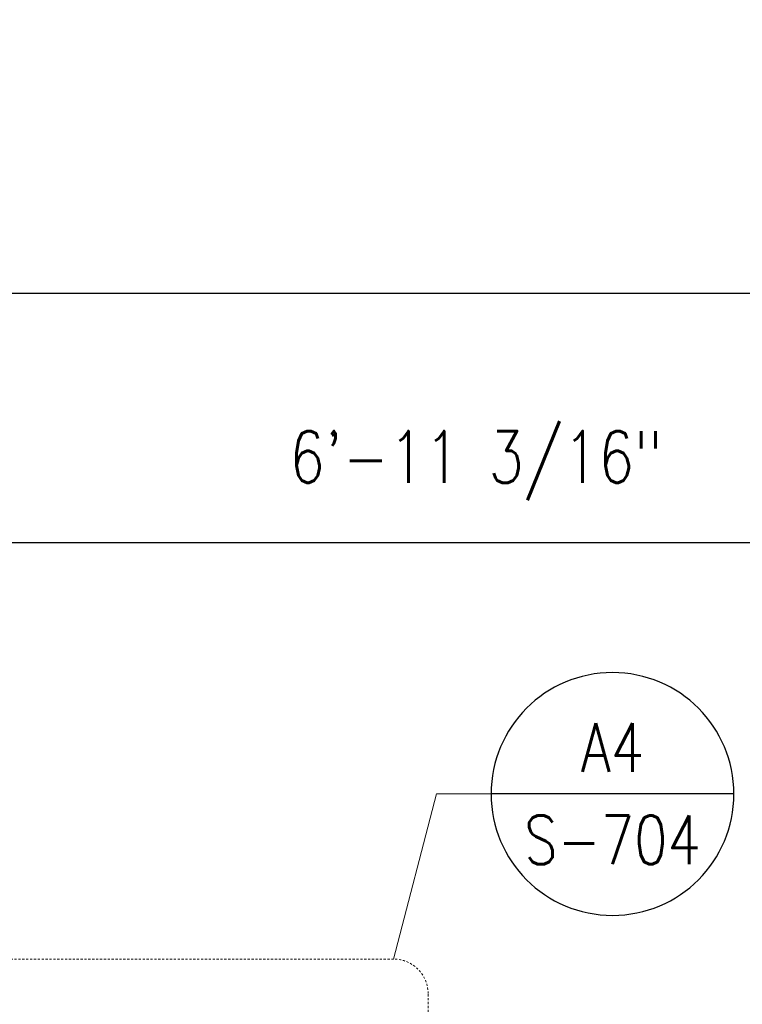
# Model space of a CAD drawing. Header units: inches. Extents: x -331 to 1885, y 0 to 376.
# Tile 11 of 19: x 383 to 425, y 319 to 376. Entities that reach past the tile are written whole.
import ezdxf
from ezdxf.enums import TextEntityAlignment as Align

# ---------------------------------------------------------------- set-up
doc = ezdxf.new("R2010")
doc.units = ezdxf.units.IN
doc.header["$MEASUREMENT"] = 0
doc.linetypes.add('HIDDEN2', pattern=[0.1875, 0.125, -0.0625])
doc.layers.get('Defpoints').update_dxf_attribs({"color": 140})
doc.layers.add('S-ANNO-DIMS', color=1, linetype='Continuous')
doc.layers.add('S-ANNO-TEXT', color=2, linetype='Continuous')
doc.styles.add('Annotative', font='romans.shx', dxfattribs={"width": 0.8, "height": 0.125})
doc.styles.add('ROMANS', font='ROMANS.shx', dxfattribs={"width": 0.8})
doc.dimstyles.new('Annotative', dxfattribs={"dimscale": 0, "dimtxt": 0.125, "dimasz": 0.125, "dimexe": 0.179688, "dimexo": 0.0625, "dimgap": 0.09, "dimtad": 1, "dimdec": 3, "dimzin": 3, "dimdsep": 46, "dimlunit": 4, "dimtxsty": 'Annotative', "dimcen": 0.09, "dimclrt": 2, "dimazin": 2, "dimtfac": 1, "dimtdec": 3, "dimtmove": 1, "dimatfit": 3, "dimfxl": 1, "dimtfill": 1, "dimfrac": 2, "dimtolj": 1, "dimtzin": 0, "dimarcsym": 0})

# ---------------------------------------------------------------- blocks, each defined once
blk = doc.blocks.new('*D13')
at = {"layer": 'Defpoints', "color": 0, "transparency": 16777216}
for p in [(726.576, 360.205), (367.576, 317.759), (726.576, 317.759)]:
    blk.add_point(p, dxfattribs=at)
at = {"layer": 'S-ANNO-DIMS', "color": 0, "lineweight": -2, "transparency": 16777216}
for p, q in [((367.576, 319.259), (367.576, 364.518)), ((726.576, 319.259), (726.576, 364.518)), ((370.576, 360.205), (723.576, 360.205))]:
    blk.add_line(p, q, dxfattribs=at)
at = {"layer": 'S-ANNO-DIMS', "color": 0, "transparency": 16777216}
for points in [[(370.576, 360.705), (370.576, 359.705), (367.576, 360.205)], [(723.576, 360.705), (723.576, 359.705), (726.576, 360.205)]]:
    blk.add_solid(points, dxfattribs=at)
at = {"layer": 'S-ANNO-DIMS', "color": 2, "transparency": 16777216, "insert": (559.076, 369.097), "char_height": 3, "attachment_point": 5, "style": 'Annotative', "bg_fill": 3, "box_fill_scale": 1.25, "bg_fill_color": 256, "bg_fill_true_color": 13158600, "bg_fill_transparency": 0}
blk.add_mtext('\\A1;29\'-11" (1/2" PLATE)', dxfattribs=at)
blk = doc.blocks.new('ELEVID')
blk.add_line((-0.3125, 0), (0.3125, 0))
blk.add_circle((0, 0), 0.3125)
at = {"style": 'ROMANS', "width": 0.8}
for tag, p in [('DET_NO', (0, 0.1197)), ('REFSHT', (0, -0.1182))]:
    blk.add_attdef(tag, text='', height=0.125, dxfattribs=at).set_placement(p, align=Align.MIDDLE_CENTER)
blk = doc.blocks.new('*D23')
at = {"layer": 'Defpoints', "color": 0, "transparency": 16777216}
for p in [(450.763, 345.763), (367.576, 317.759), (450.763, 317.759)]:
    blk.add_point(p, dxfattribs=at)
at = {"layer": 'S-ANNO-DIMS', "color": 0, "lineweight": -2, "transparency": 16777216}
for p, q in [((367.576, 319.259), (367.576, 350.076)), ((450.763, 319.259), (450.763, 350.076)), ((370.576, 345.763), (447.763, 345.763))]:
    blk.add_line(p, q, dxfattribs=at)
at = {"layer": 'S-ANNO-DIMS', "color": 0, "transparency": 16777216}
for points in [[(370.576, 346.263), (370.576, 345.263), (367.576, 345.763)], [(447.763, 346.263), (447.763, 345.263), (450.763, 345.763)]]:
    blk.add_solid(points, dxfattribs=at)
at = {"layer": 'S-ANNO-DIMS', "color": 2, "transparency": 16777216, "insert": (409.17, 350.209), "char_height": 3, "attachment_point": 5, "style": 'Annotative', "bg_fill": 3, "box_fill_scale": 1.25, "bg_fill_color": 256, "bg_fill_true_color": 13158600, "bg_fill_transparency": 0}
blk.add_mtext('\\A1;6\'-11 3/16"', dxfattribs=at)

msp = doc.modelspace()

# ---------------------------------------------------------------- dimensions: what is measured, and where the dimension line sits
at = {"layer": 'S-ANNO-DIMS'}
dim = msp.add_linear_dim(base=(726.57577, 360.20526), p1=(367.57577, 317.75901), p2=(726.57577, 317.75901), angle=180, text='<> (1/2" PLATE)', dimstyle='Annotative', override={"dimpost": '\\X'}, dxfattribs=at)
dim.commit()
dim.dimension.update_dxf_attribs({"geometry": '*D13', "text_midpoint": (559.07577, 364.65097), "dimtype": 160})

# ---------------------------------------------------------------- next in the draw order: linework, layer by layer
at = {"layer": 'S-ANNO-TEXT', "linetype": 'Continuous', "lineweight": 0}
msp.add_lwpolyline([(404.39907, 321.62897), (406.88964, 331.19083), (410.04378, 331.19083)], dxfattribs=at)
at = {"layer": 'S-ANNO-TEXT', "linetype": 'HIDDEN2', "lineweight": 0}
msp.add_lwpolyline([(404.39907, 321.62897), (365.70336, 321.62897, 0.41421356), (363.70336, 319.62897), (363.70336, 290.21935, 0.41421356), (365.70336, 288.21935), (404.39907, 288.21935, 0.41421356), (406.39907, 290.21935), (406.39907, 319.62897, 0.41421356)], format="xyb", close=True, dxfattribs=at)

# ---------------------------------------------------------------- next in the draw order: block references
at = {"layer": 'S-ANNO-TEXT', "linetype": 'Continuous', "lineweight": 0}
ref = msp.add_blockref('ELEVID', (417.0748, 331.19083), dxfattribs=dict(at, xscale=-22.4992590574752, yscale=22.4992590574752, zscale=22.4992590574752))
ref.add_attrib('DET_NO', 'A4', dxfattribs={"layer": '0', "color": 1, "height": 2.812407, "style": 'ROMANS', "width": 0.8}).set_placement((417.0748, 333.88498), align=Align.MIDDLE_CENTER)
ref.add_attrib('REFSHT', 'S-704', dxfattribs={"layer": '0', "color": 1, "height": 2.812407, "style": 'ROMANS', "width": 0.8}).set_placement((417.0748, 328.53167), align=Align.MIDDLE_CENTER)

# ---------------------------------------------------------------- next in the draw order: dimensions: what is measured, and where the dimension line sits
at = {"layer": 'S-ANNO-DIMS'}
dim = msp.add_linear_dim(base=(450.76327, 345.76318), p1=(367.57577, 317.75901), p2=(450.76327, 317.75901), angle=180, dimstyle='Annotative', override={"dimdec": 4, "dimpost": '\\X'}, dxfattribs=at)
dim.commit()
dim.dimension.update_dxf_attribs({"geometry": '*D23', "text_midpoint": (409.16952, 350.20889)})

doc.saveas('drawing.dxf')
